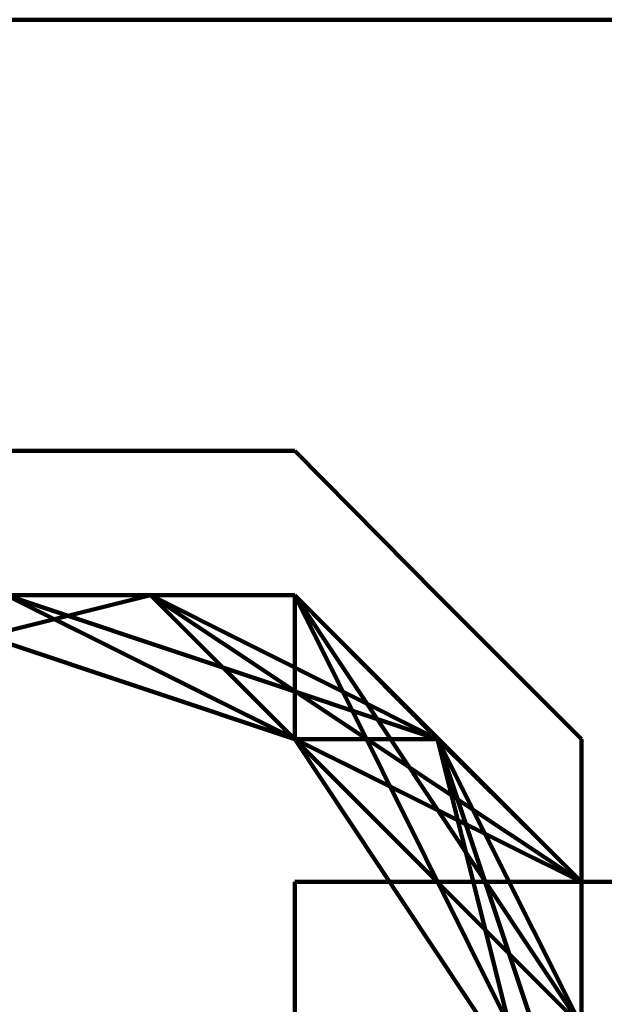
# Model space of a CAD drawing. Header units: inches. Extents: x -1901 to 7725, y 4299 to 7113.
# Tile 127 of 180: x 2507.18 to 2508.89, y 6211.18 to 6214.07. Entities that reach past the tile are written whole.
import ezdxf

# ---------------------------------------------------------------- set-up
doc = ezdxf.new("R2010")
doc.units = ezdxf.units.IN
doc.header["$MEASUREMENT"] = 0
doc.layers.add('at_Entity', color=7, linetype='Continuous')

msp = doc.modelspace()

# ---------------------------------------------------------------- linework, layer by layer
at = {"layer": 'at_Entity', "color": 7, "lineweight": 211}
for p, q in [((2489.3966, 6214.0732), (2528.255, 6214.0732)), ((2506.7161, 6212.8065), (2507.9829, 6212.8065)), ((2508.4021, 6212.3827), (2507.9829, 6212.8065)), ((2507.5591, 6212.3827), (2505.8686, 6211.959)), ((2507.5591, 6212.3827), (2505.8686, 6212.3827)), ((2507.5591, 6212.3827), (2505.8686, 6212.3827)), ((2507.5591, 6212.3827), (2505.8686, 6212.3827)), ((2507.5591, 6212.3827), (2505.8686, 6211.959)), ((2507.5591, 6212.3827), (2505.8686, 6211.959)), ((2507.5591, 6212.3827), (2505.8686, 6211.959)), ((2507.5591, 6212.3827), (2505.8686, 6211.959)), ((2507.5591, 6212.3827), (2505.8686, 6212.3827)), ((2507.5591, 6212.3827), (2505.8686, 6211.959)), ((2507.5591, 6212.3827), (2505.8686, 6211.959)), ((2507.5591, 6212.3827), (2505.8686, 6211.959)), ((2507.5591, 6212.3827), (2505.8686, 6211.959)), ((2507.5591, 6212.3827), (2505.8686, 6211.959)), ((2507.5591, 6212.3827), (2505.8686, 6212.3827)), ((2507.5591, 6212.3827), (2505.8686, 6211.959)), ((2507.5591, 6212.3827), (2505.8686, 6212.3827)), ((2507.5591, 6212.3827), (2505.8686, 6212.3827)), ((2507.5591, 6212.3827), (2505.8686, 6211.959)), ((2507.5591, 6212.3827), (2505.8686, 6211.959)), ((2507.5591, 6212.3827), (2505.8686, 6211.959)), ((2507.5591, 6212.3827), (2505.8686, 6211.959)), ((2507.5591, 6212.3827), (2506.2924, 6212.3827)), ((2507.5591, 6212.3827), (2506.2924, 6212.3827)), ((2507.9829, 6212.3827), (2506.2924, 6212.3827)), ((2507.9829, 6212.3827), (2506.2924, 6212.3827)), ((2507.5591, 6212.3827), (2506.2924, 6212.3827)), ((2507.9829, 6212.3827), (2506.2924, 6212.3827)), ((2507.5591, 6212.3827), (2506.2924, 6212.3827)), ((2507.5591, 6212.3827), (2506.2924, 6212.3827)), ((2507.5591, 6212.3827), (2506.2924, 6212.3827)), ((2507.9829, 6212.3827), (2506.2924, 6212.3827)), ((2507.5591, 6212.3827), (2506.2924, 6212.3827)), ((2507.9829, 6212.3827), (2506.2924, 6212.3827)), ((2507.9829, 6212.3827), (2506.2924, 6212.3827)), ((2507.9829, 6212.3827), (2506.2924, 6212.3827)), ((2507.5591, 6212.3827), (2506.2924, 6212.3827)), ((2507.5591, 6212.3827), (2506.2924, 6212.3827)), ((2507.5591, 6212.3827), (2506.2924, 6212.3827)), ((2507.5591, 6212.3827), (2506.2924, 6212.3827)), ((2507.5591, 6212.3827), (2506.2924, 6212.3827)), ((2507.5591, 6212.3827), (2506.2924, 6212.3827)), ((2507.5591, 6212.3827), (2506.2924, 6212.3827)), ((2507.9829, 6212.3827), (2506.2924, 6212.3827)), ((2507.9829, 6211.959), (2506.7161, 6212.3827)), ((2507.9829, 6211.959), (2506.7161, 6212.3827)), ((2507.9829, 6211.959), (2506.7161, 6212.3827)), ((2507.9829, 6211.959), (2506.7161, 6212.3827)), ((2507.9829, 6211.959), (2506.7161, 6212.3827)), ((2507.9829, 6211.959), (2506.7161, 6212.3827)), ((2507.9829, 6211.959), (2506.7161, 6212.3827)), ((2507.9829, 6211.959), (2506.7161, 6212.3827)), ((2507.9829, 6211.959), (2506.7161, 6212.3827)), ((2507.9829, 6211.959), (2506.7161, 6212.3827)), ((2507.9829, 6211.959), (2506.7161, 6212.3827)), ((2507.9829, 6211.959), (2506.7161, 6212.3827)), ((2507.9829, 6211.959), (2506.7161, 6212.3827)), ((2507.9829, 6211.959), (2506.7161, 6212.3827)), ((2507.9829, 6211.959), (2506.7161, 6212.3827)), ((2507.9829, 6211.959), (2506.7161, 6212.3827)), ((2507.9829, 6211.959), (2506.7161, 6212.3827)), ((2507.9829, 6211.959), (2506.7161, 6212.3827)), ((2507.1353, 6212.3827), (2507.9829, 6211.959)), ((2507.1353, 6212.3827), (2507.9829, 6212.3827)), ((2507.5591, 6212.3827), (2507.1353, 6212.3827)), ((2507.1353, 6212.3827), (2507.5591, 6212.3827)), ((2508.4021, 6211.959), (2507.1353, 6212.3827)), ((2507.5591, 6212.3827), (2507.1353, 6212.3827)), ((2507.9829, 6211.959), (2507.1353, 6212.3827)), ((2507.9829, 6211.959), (2507.1353, 6212.3827)), ((2507.5591, 6212.3827), (2507.1353, 6212.3827)), ((2507.9829, 6212.3827), (2507.1353, 6212.3827)), ((2507.9829, 6211.959), (2507.1353, 6212.3827)), ((2507.9829, 6211.959), (2507.1353, 6212.3827)), ((2507.9829, 6211.959), (2507.1353, 6212.3827)), ((2507.1353, 6212.3827), (2508.8258, 6211.5398)), ((2507.5591, 6212.3827), (2507.1353, 6212.3827)), ((2507.1353, 6212.3827), (2507.9829, 6212.3827)), ((2507.5591, 6212.3827), (2507.1353, 6212.3827)), ((2507.5591, 6212.3827), (2507.1353, 6212.3827)), ((2507.9829, 6212.3827), (2507.1353, 6212.3827)), ((2508.4021, 6211.959), (2507.1353, 6212.3827)), ((2507.5591, 6212.3827), (2507.1353, 6212.3827)), ((2507.1353, 6212.3827), (2507.9829, 6212.3827)), ((2508.4021, 6211.959), (2507.1353, 6212.3827)), ((2507.1353, 6212.3827), (2508.4021, 6211.959)), ((2507.5591, 6212.3827), (2507.1353, 6212.3827)), ((2507.9829, 6212.3827), (2507.1353, 6212.3827)), ((2507.1353, 6212.3827), (2507.5591, 6212.3827)), ((2507.1353, 6212.3827), (2507.5591, 6212.3827)), ((2508.4021, 6211.959), (2507.1353, 6212.3827)), ((2508.4021, 6211.959), (2507.1353, 6212.3827)), ((2507.5591, 6212.3827), (2507.1353, 6212.3827)), ((2508.4021, 6211.959), (2507.1353, 6212.3827)), ((2508.4021, 6211.959), (2507.1353, 6212.3827)), ((2507.1353, 6212.3827), (2507.9829, 6212.3827)), ((2507.9829, 6212.3827), (2507.1353, 6212.3827)), ((2507.9829, 6212.3827), (2507.1353, 6212.3827)), ((2508.4021, 6211.959), (2507.1353, 6212.3827)), ((2507.9829, 6212.3827), (2507.1353, 6212.3827)), ((2507.5591, 6212.3827), (2507.1353, 6212.3827)), ((2507.9829, 6212.3827), (2507.1353, 6212.3827)), ((2507.5591, 6212.3827), (2507.1353, 6212.3827)), ((2508.4021, 6211.959), (2507.1353, 6212.3827)), ((2507.5591, 6212.3827), (2507.1353, 6212.3827)), ((2508.8258, 6211.5398), (2507.1353, 6212.3827)), ((2508.8258, 6211.5398), (2507.1353, 6212.3827)), ((2507.1353, 6212.3827), (2508.8258, 6211.5398)), ((2507.5591, 6212.3827), (2507.1353, 6212.3827)), ((2508.4021, 6211.959), (2507.1353, 6212.3827)), ((2507.5591, 6212.3827), (2507.1353, 6212.3827)), ((2507.1353, 6212.3827), (2507.5591, 6212.3827)), ((2508.4021, 6211.959), (2507.1353, 6212.3827)), ((2507.5591, 6212.3827), (2507.1353, 6212.3827)), ((2507.1353, 6212.3827), (2507.5591, 6212.3827)), ((2507.1353, 6212.3827), (2507.5591, 6212.3827)), ((2508.4021, 6211.959), (2507.1353, 6212.3827)), ((2508.4021, 6211.959), (2507.1353, 6212.3827)), ((2508.4021, 6211.959), (2507.1353, 6212.3827)), ((2508.4021, 6211.959), (2507.1353, 6212.3827)), ((2508.4021, 6211.959), (2507.1353, 6212.3827)), ((2507.1353, 6212.3827), (2507.9829, 6212.3827)), ((2507.5591, 6212.3827), (2507.1353, 6212.3827)), ((2507.5591, 6212.3827), (2507.1353, 6212.3827)), ((2507.5591, 6212.3827), (2507.1353, 6212.3827)), ((2507.1353, 6212.3827), (2507.5591, 6212.3827)), ((2507.1353, 6212.3827), (2507.9829, 6212.3827)), ((2507.1353, 6212.3827), (2507.5591, 6212.3827)), ((2508.4021, 6211.959), (2507.1353, 6212.3827)), ((2507.5591, 6212.3827), (2507.1353, 6212.3827)), ((2508.4021, 6211.959), (2507.1353, 6212.3827)), ((2507.5591, 6212.3827), (2507.1353, 6212.3827)), ((2507.9829, 6212.3827), (2507.1353, 6212.3827)), ((2508.4021, 6211.959), (2507.1353, 6212.3827)), ((2508.4021, 6211.959), (2507.1353, 6212.3827)), ((2507.5591, 6212.3827), (2507.1353, 6212.3827)), ((2508.4021, 6211.959), (2507.1353, 6212.3827)), ((2507.9829, 6212.3827), (2507.1353, 6212.3827)), ((2508.4021, 6211.959), (2507.1353, 6212.3827)), ((2507.5591, 6212.3827), (2507.1353, 6212.3827)), ((2507.9829, 6212.3827), (2507.1353, 6212.3827)), ((2507.5591, 6212.3827), (2507.1353, 6212.3827)), ((2507.5591, 6212.3827), (2507.1353, 6212.3827)), ((2507.5591, 6212.3827), (2507.1353, 6212.3827)), ((2507.9829, 6211.959), (2507.1353, 6212.3827)), ((2507.5591, 6212.3827), (2507.1353, 6212.3827)), ((2507.5591, 6212.3827), (2507.1353, 6212.3827)), ((2507.5591, 6212.3827), (2507.1353, 6212.3827)), ((2508.4021, 6211.959), (2507.1353, 6212.3827)), ((2508.4021, 6211.959), (2507.1353, 6212.3827)), ((2508.4021, 6211.959), (2507.1353, 6212.3827)), ((2508.4021, 6211.959), (2507.1353, 6212.3827)), ((2507.1353, 6212.3827), (2508.8258, 6211.5398)), ((2508.4021, 6211.959), (2507.1353, 6212.3827)), ((2508.4021, 6211.959), (2507.1353, 6212.3827)), ((2508.4021, 6211.959), (2507.1353, 6212.3827)), ((2507.5591, 6212.3827), (2507.1353, 6212.3827)), ((2508.8258, 6211.5398), (2507.1353, 6212.3827)), ((2508.4021, 6211.959), (2507.1353, 6212.3827)), ((2508.4021, 6211.959), (2507.1353, 6212.3827)), ((2508.4021, 6211.959), (2507.1353, 6212.3827)), ((2507.5591, 6212.3827), (2507.1353, 6212.3827)), ((2508.4021, 6211.959), (2507.1353, 6212.3827)), ((2507.5591, 6212.3827), (2507.1353, 6212.3827)), ((2507.9829, 6211.959), (2507.1353, 6212.3827)), ((2507.1353, 6212.3827), (2507.9829, 6212.3827)), ((2507.1353, 6212.3827), (2507.5591, 6212.3827)), ((2507.5591, 6212.3827), (2507.1353, 6212.3827)), ((2507.1353, 6212.3827), (2507.9829, 6212.3827)), ((2508.4021, 6211.959), (2507.1353, 6212.3827)), ((2508.4021, 6211.959), (2507.1353, 6212.3827)), ((2508.4021, 6211.959), (2507.1353, 6212.3827)), ((2507.1353, 6212.3827), (2507.5591, 6212.3827)), ((2507.1353, 6212.3827), (2507.5591, 6212.3827)), ((2507.1353, 6212.3827), (2508.8258, 6211.5398)), ((2507.9829, 6212.3827), (2507.1353, 6212.3827)), ((2507.9829, 6212.3827), (2507.1353, 6212.3827)), ((2507.9829, 6212.3827), (2507.1353, 6212.3827)), ((2507.9829, 6212.3827), (2507.1353, 6212.3827)), ((2508.4021, 6211.959), (2507.1353, 6212.3827)), ((2508.4021, 6211.959), (2507.1353, 6212.3827)), ((2507.9829, 6211.959), (2507.1353, 6212.3827)), ((2507.9829, 6211.959), (2507.1353, 6212.3827)), ((2507.9829, 6211.959), (2507.1353, 6212.3827)), ((2507.9829, 6211.959), (2507.1353, 6212.3827)), ((2507.9829, 6211.959), (2507.1353, 6212.3827)), ((2507.9829, 6212.3827), (2507.5591, 6212.3827)), ((2507.5591, 6212.3827), (2507.9829, 6212.3827)), ((2507.9829, 6212.3827), (2507.5591, 6212.3827)), ((2507.9829, 6212.3827), (2507.5591, 6212.3827)), ((2508.8258, 6211.5398), (2507.5591, 6212.3827)), ((2507.9829, 6212.3827), (2507.5591, 6212.3827)), ((2507.5591, 6212.3827), (2508.8258, 6211.116)), ((2508.8258, 6211.5398), (2507.5591, 6212.3827)), ((2507.9829, 6212.3827), (2507.5591, 6212.3827)), ((2507.9829, 6211.959), (2507.5591, 6212.3827)), ((2508.8258, 6211.5398), (2507.5591, 6212.3827)), ((2508.8258, 6211.116), (2507.5591, 6212.3827)), ((2507.9829, 6212.3827), (2507.5591, 6212.3827)), ((2508.8258, 6211.116), (2507.5591, 6212.3827)), ((2508.8258, 6211.5398), (2507.5591, 6212.3827)), ((2507.5591, 6212.3827), (2507.9829, 6212.3827)), ((2507.9829, 6212.3827), (2507.5591, 6212.3827)), ((2507.9829, 6212.3827), (2507.5591, 6212.3827)), ((2508.8258, 6211.5398), (2507.5591, 6212.3827)), ((2507.5591, 6212.3827), (2507.9829, 6211.959)), ((2508.8258, 6211.116), (2507.5591, 6212.3827)), ((2507.5591, 6212.3827), (2508.8258, 6211.5398)), ((2508.8258, 6211.5398), (2507.5591, 6212.3827)), ((2507.5591, 6212.3827), (2507.9829, 6212.3827)), ((2508.8258, 6211.5398), (2507.5591, 6212.3827)), ((2508.8258, 6211.5398), (2507.5591, 6212.3827)), ((2508.8258, 6211.5398), (2507.5591, 6212.3827)), ((2507.9829, 6212.3827), (2507.5591, 6212.3827)), ((2507.5591, 6212.3827), (2507.9829, 6212.3827)), ((2508.8258, 6211.5398), (2507.5591, 6212.3827)), ((2508.8258, 6211.5398), (2507.5591, 6212.3827)), ((2508.8258, 6211.5398), (2507.5591, 6212.3827)), ((2508.8258, 6211.5398), (2507.5591, 6212.3827)), ((2508.8258, 6211.5398), (2507.5591, 6212.3827)), ((2508.8258, 6211.5398), (2507.5591, 6212.3827)), ((2507.9829, 6212.3827), (2507.5591, 6212.3827)), ((2507.9829, 6212.3827), (2507.5591, 6212.3827)), ((2508.8258, 6211.5398), (2507.5591, 6212.3827)), ((2507.5591, 6212.3827), (2508.8258, 6211.116)), ((2507.5591, 6212.3827), (2507.9829, 6211.959)), ((2508.8258, 6211.5398), (2507.5591, 6212.3827)), ((2507.5591, 6212.3827), (2507.9829, 6212.3827)), ((2507.9829, 6212.3827), (2507.5591, 6212.3827)), ((2507.9829, 6212.3827), (2507.5591, 6212.3827)), ((2508.8258, 6211.5398), (2507.5591, 6212.3827)), ((2508.8258, 6211.5398), (2507.5591, 6212.3827)), ((2507.9829, 6212.3827), (2507.5591, 6212.3827)), ((2508.8258, 6211.5398), (2507.5591, 6212.3827)), ((2508.4021, 6211.959), (2507.5591, 6212.3827)), ((2507.9829, 6212.3827), (2507.5591, 6212.3827)), ((2507.5591, 6212.3827), (2507.9829, 6212.3827)), ((2507.9829, 6211.959), (2507.5591, 6212.3827)), ((2507.9829, 6212.3827), (2507.5591, 6212.3827)), ((2507.9829, 6212.3827), (2507.5591, 6212.3827)), ((2507.9829, 6212.3827), (2507.5591, 6212.3827)), ((2508.8258, 6211.5398), (2507.5591, 6212.3827)), ((2507.5591, 6212.3827), (2507.9829, 6212.3827)), ((2508.8258, 6211.5398), (2507.5591, 6212.3827)), ((2508.8258, 6211.5398), (2507.5591, 6212.3827)), ((2508.8258, 6211.116), (2507.5591, 6212.3827)), ((2507.5591, 6212.3827), (2507.9829, 6211.959)), ((2508.8258, 6211.116), (2507.5591, 6212.3827)), ((2508.8258, 6211.5398), (2507.5591, 6212.3827)), ((2507.9829, 6212.3827), (2507.5591, 6212.3827)), ((2508.8258, 6211.5398), (2507.5591, 6212.3827)), ((2508.8258, 6211.5398), (2507.5591, 6212.3827)), ((2508.8258, 6211.5398), (2507.5591, 6212.3827)), ((2507.9829, 6211.959), (2507.5591, 6212.3827)), ((2507.5591, 6212.3827), (2507.9829, 6211.959)), ((2508.8258, 6211.5398), (2507.5591, 6212.3827)), ((2508.8258, 6211.116), (2507.5591, 6212.3827)), ((2507.9829, 6212.3827), (2507.5591, 6212.3827)), ((2508.8258, 6211.5398), (2507.5591, 6212.3827)), ((2508.8258, 6211.5398), (2507.5591, 6212.3827)), ((2507.5591, 6212.3827), (2507.9829, 6211.959)), ((2507.5591, 6212.3827), (2508.8258, 6211.5398)), ((2507.9829, 6212.3827), (2507.5591, 6212.3827)), ((2507.9829, 6212.3827), (2507.5591, 6212.3827)), ((2507.5591, 6212.3827), (2507.9829, 6212.3827)), ((2508.8258, 6211.5398), (2507.5591, 6212.3827)), ((2507.9829, 6212.3827), (2507.5591, 6212.3827)), ((2507.9829, 6212.3827), (2508.8258, 6211.5398)), ((2507.9829, 6211.959), (2507.9829, 6212.3827)), ((2507.9829, 6211.959), (2507.9829, 6212.3827)), ((2507.9829, 6212.3827), (2508.4021, 6211.959)), ((2507.9829, 6211.959), (2507.9829, 6212.3827)), ((2507.9829, 6211.959), (2507.9829, 6212.3827)), ((2507.9829, 6211.959), (2507.9829, 6212.3827)), ((2507.9829, 6211.959), (2507.9829, 6212.3827)), ((2507.9829, 6211.959), (2507.9829, 6212.3827)), ((2507.9829, 6212.3827), (2507.9829, 6211.959)), ((2507.9829, 6212.3827), (2507.9829, 6211.959)), ((2508.8258, 6210.6922), (2507.9829, 6212.3827)), ((2507.9829, 6212.3827), (2507.9829, 6211.959)), ((2507.9829, 6211.959), (2507.9829, 6212.3827)), ((2508.8258, 6211.5398), (2507.9829, 6212.3827)), ((2507.9829, 6212.3827), (2507.9829, 6211.959)), ((2507.9829, 6212.3827), (2508.4021, 6211.959)), ((2508.8258, 6211.116), (2507.9829, 6212.3827)), ((2507.9829, 6211.959), (2507.9829, 6212.3827)), ((2507.9829, 6211.959), (2507.9829, 6212.3827)), ((2507.9829, 6212.3827), (2508.4021, 6211.959)), ((2508.8258, 6211.116), (2507.9829, 6212.3827)), ((2507.9829, 6211.959), (2507.9829, 6212.3827)), ((2507.9829, 6211.959), (2507.9829, 6212.3827)), ((2508.8258, 6211.5398), (2507.9829, 6212.3827)), ((2507.9829, 6211.959), (2507.9829, 6212.3827)), ((2507.9829, 6211.959), (2507.9829, 6212.3827)), ((2507.9829, 6211.959), (2507.9829, 6212.3827)), ((2507.9829, 6212.3827), (2507.9829, 6211.959)), ((2507.9829, 6211.959), (2507.9829, 6212.3827)), ((2507.9829, 6211.959), (2507.9829, 6212.3827)), ((2507.9829, 6211.959), (2507.9829, 6212.3827)), ((2507.9829, 6212.3827), (2507.9829, 6211.959)), ((2507.9829, 6211.959), (2507.9829, 6212.3827)), ((2507.9829, 6211.959), (2507.9829, 6212.3827)), ((2507.9829, 6212.3827), (2507.9829, 6211.959)), ((2508.4021, 6211.959), (2507.9829, 6212.3827)), ((2507.9829, 6212.3827), (2507.9829, 6211.959)), ((2507.9829, 6211.959), (2507.9829, 6212.3827)), ((2507.9829, 6212.3827), (2507.9829, 6211.959)), ((2507.9829, 6211.959), (2507.9829, 6212.3827)), ((2507.9829, 6211.959), (2507.9829, 6212.3827)), ((2508.4021, 6211.959), (2507.9829, 6212.3827)), ((2507.9829, 6211.959), (2507.9829, 6212.3827)), ((2507.9829, 6211.959), (2507.9829, 6212.3827)), ((2507.9829, 6211.959), (2507.9829, 6212.3827)), ((2507.9829, 6211.959), (2507.9829, 6212.3827)), ((2507.9829, 6212.3827), (2507.9829, 6211.959)), ((2508.4021, 6211.959), (2507.9829, 6212.3827)), ((2507.9829, 6211.959), (2507.9829, 6212.3827)), ((2507.9829, 6211.959), (2507.9829, 6212.3827)), ((2507.9829, 6211.959), (2507.9829, 6212.3827)), ((2507.9829, 6211.959), (2507.9829, 6212.3827)), ((2508.4021, 6211.959), (2507.9829, 6212.3827)), ((2507.9829, 6212.3827), (2507.9829, 6211.959)), ((2507.9829, 6211.959), (2507.9829, 6212.3827)), ((2507.9829, 6212.3827), (2507.9829, 6211.959)), ((2507.9829, 6211.959), (2507.9829, 6212.3827)), ((2508.8258, 6211.116), (2507.9829, 6212.3827)), ((2507.9829, 6211.959), (2507.9829, 6212.3827)), ((2507.9829, 6211.959), (2507.9829, 6212.3827)), ((2507.9829, 6212.3827), (2507.9829, 6211.959)), ((2508.8258, 6211.959), (2508.4021, 6212.3827)), ((2508.8258, 6211.5398), (2507.9829, 6211.959)), ((2508.4021, 6211.959), (2507.9829, 6211.959)), ((2508.4021, 6211.959), (2507.9829, 6211.959)), ((2508.4021, 6211.959), (2507.9829, 6211.959)), ((2508.4021, 6211.959), (2507.9829, 6211.959)), ((2508.4021, 6211.959), (2507.9829, 6211.959)), ((2507.9829, 6211.959), (2508.4021, 6211.959)), ((2508.8258, 6211.116), (2507.9829, 6211.959)), ((2508.8258, 6211.116), (2507.9829, 6211.959)), ((2508.4021, 6211.959), (2507.9829, 6211.959)), ((2508.4021, 6211.959), (2507.9829, 6211.959)), ((2508.4021, 6211.959), (2507.9829, 6211.959)), ((2508.4021, 6211.959), (2507.9829, 6211.959)), ((2508.8258, 6211.116), (2507.9829, 6211.959)), ((2508.8258, 6211.116), (2507.9829, 6211.959)), ((2508.8258, 6211.116), (2507.9829, 6211.959)), ((2508.4021, 6211.959), (2507.9829, 6211.959)), ((2508.4021, 6211.959), (2507.9829, 6211.959)), ((2508.4021, 6211.959), (2507.9829, 6211.959)), ((2508.4021, 6211.959), (2507.9829, 6211.959)), ((2508.4021, 6211.959), (2507.9829, 6211.959)), ((2508.4021, 6211.959), (2507.9829, 6211.959)), ((2508.4021, 6211.959), (2507.9829, 6211.959)), ((2508.4021, 6211.959), (2507.9829, 6211.959)), ((2508.4021, 6211.959), (2507.9829, 6211.959)), ((2507.9829, 6211.959), (2508.8258, 6210.6922)), ((2508.8258, 6210.6922), (2507.9829, 6211.959)), ((2507.9829, 6211.959), (2508.4021, 6211.959)), ((2508.4021, 6211.959), (2507.9829, 6211.959)), ((2507.9829, 6211.959), (2508.4021, 6211.959)), ((2508.4021, 6211.959), (2507.9829, 6211.959)), ((2508.4021, 6211.959), (2507.9829, 6211.959)), ((2508.4021, 6211.959), (2507.9829, 6211.959)), ((2508.4021, 6211.959), (2507.9829, 6211.959)), ((2508.4021, 6211.959), (2507.9829, 6211.959)), ((2507.9829, 6211.959), (2508.8258, 6211.5398)), ((2508.4021, 6211.959), (2507.9829, 6211.959)), ((2508.4021, 6211.959), (2507.9829, 6211.959)), ((2507.9829, 6211.959), (2508.8258, 6211.5398)), ((2508.4021, 6211.959), (2507.9829, 6211.959)), ((2508.4021, 6211.959), (2507.9829, 6211.959)), ((2508.4021, 6211.959), (2507.9829, 6211.959)), ((2507.9829, 6211.959), (2508.4021, 6211.959)), ((2508.4021, 6211.959), (2507.9829, 6211.959)), ((2508.4021, 6211.959), (2507.9829, 6211.959)), ((2508.4021, 6211.959), (2507.9829, 6211.959)), ((2508.4021, 6211.959), (2507.9829, 6211.959)), ((2508.4021, 6211.959), (2507.9829, 6211.959)), ((2508.4021, 6211.959), (2507.9829, 6211.959)), ((2508.4021, 6211.959), (2507.9829, 6211.959)), ((2508.4021, 6211.959), (2507.9829, 6211.959)), ((2508.8258, 6211.5398), (2507.9829, 6211.959)), ((2507.9829, 6211.959), (2508.4021, 6211.959)), ((2508.4021, 6211.959), (2507.9829, 6211.959)), ((2507.9829, 6211.959), (2508.4021, 6211.959)), ((2508.4021, 6211.959), (2507.9829, 6211.959)), ((2508.4021, 6211.959), (2507.9829, 6211.959)), ((2507.9829, 6211.959), (2508.8258, 6211.5398)), ((2508.8258, 6211.5398), (2507.9829, 6211.959)), ((2508.4021, 6211.959), (2507.9829, 6211.959)), ((2508.4021, 6211.959), (2507.9829, 6211.959)), ((2508.4021, 6211.959), (2507.9829, 6211.959)), ((2508.4021, 6211.959), (2507.9829, 6211.959)), ((2508.4021, 6211.959), (2507.9829, 6211.959)), ((2508.4021, 6211.959), (2507.9829, 6211.959)), ((2508.4021, 6211.959), (2507.9829, 6211.959)), ((2508.8258, 6210.6922), (2507.9829, 6211.959)), ((2507.9829, 6211.959), (2508.8258, 6211.5398)), ((2508.8258, 6211.5398), (2507.9829, 6211.959)), ((2508.4021, 6211.959), (2507.9829, 6211.959)), ((2507.9829, 6211.959), (2508.4021, 6211.959)), ((2508.8258, 6211.116), (2507.9829, 6211.959)), ((2508.4021, 6211.959), (2507.9829, 6211.959)), ((2507.9829, 6211.959), (2508.4021, 6211.959)), ((2507.9829, 6211.959), (2508.8258, 6211.5398)), ((2508.8258, 6211.5398), (2507.9829, 6211.959)), ((2508.4021, 6211.959), (2507.9829, 6211.959)), ((2508.4021, 6211.959), (2507.9829, 6211.959)), ((2508.8258, 6210.6922), (2507.9829, 6211.959)), ((2508.8258, 6211.5398), (2507.9829, 6211.959)), ((2508.4021, 6211.959), (2507.9829, 6211.959)), ((2508.8258, 6211.116), (2507.9829, 6211.959)), ((2508.8258, 6211.116), (2507.9829, 6211.959)), ((2508.8258, 6211.116), (2507.9829, 6211.959)), ((2508.8258, 6211.116), (2507.9829, 6211.959)), ((2508.8258, 6211.116), (2507.9829, 6211.959)), ((2508.4021, 6211.959), (2507.9829, 6211.959)), ((2507.9829, 6211.959), (2508.4021, 6211.959)), ((2508.8258, 6211.5398), (2508.4021, 6211.959)), ((2508.4021, 6211.959), (2508.8258, 6211.5398)), ((2508.8258, 6211.5398), (2508.4021, 6211.959)), ((2508.8258, 6211.116), (2508.4021, 6211.959)), ((2508.8258, 6211.5398), (2508.4021, 6211.959)), ((2508.8258, 6211.5398), (2508.4021, 6211.959)), ((2508.8258, 6211.5398), (2508.4021, 6211.959)), ((2508.8258, 6211.5398), (2508.4021, 6211.959)), ((2508.4021, 6211.959), (2508.8258, 6211.5398)), ((2508.8258, 6211.5398), (2508.4021, 6211.959)), ((2508.8258, 6210.273), (2508.4021, 6211.959)), ((2508.8258, 6211.5398), (2508.4021, 6211.959)), ((2508.8258, 6210.273), (2508.4021, 6211.959)), ((2508.8258, 6211.5398), (2508.4021, 6211.959)), ((2508.8258, 6211.5398), (2508.4021, 6211.959)), ((2508.8258, 6211.5398), (2508.4021, 6211.959)), ((2508.8258, 6210.273), (2508.4021, 6211.959)), ((2508.8258, 6211.5398), (2508.4021, 6211.959)), ((2508.4021, 6211.959), (2508.8258, 6211.5398)), ((2508.8258, 6211.5398), (2508.4021, 6211.959)), ((2508.8258, 6211.5398), (2508.4021, 6211.959)), ((2508.8258, 6210.6922), (2508.4021, 6211.959)), ((2508.4021, 6211.959), (2508.8258, 6211.116)), ((2508.8258, 6211.116), (2508.4021, 6211.959)), ((2508.4021, 6211.959), (2508.8258, 6211.116)), ((2508.8258, 6211.5398), (2508.4021, 6211.959)), ((2508.8258, 6211.116), (2508.4021, 6211.959)), ((2508.4021, 6211.959), (2508.8258, 6211.5398)), ((2508.4021, 6211.959), (2508.8258, 6211.5398)), ((2508.8258, 6211.5398), (2508.4021, 6211.959)), ((2508.8258, 6211.5398), (2508.4021, 6211.959)), ((2508.4021, 6211.959), (2508.8258, 6211.5398)), ((2508.8258, 6210.6922), (2508.4021, 6211.959)), ((2508.4021, 6211.959), (2508.8258, 6211.5398)), ((2508.8258, 6211.5398), (2508.4021, 6211.959)), ((2508.8258, 6210.273), (2508.4021, 6211.959)), ((2508.8258, 6211.116), (2508.4021, 6211.959)), ((2508.4021, 6211.959), (2508.8258, 6211.5398)), ((2508.8258, 6211.5398), (2508.4021, 6211.959)), ((2508.8258, 6211.5398), (2508.4021, 6211.959)), ((2508.8258, 6210.273), (2508.4021, 6211.959)), ((2508.8258, 6211.5398), (2508.4021, 6211.959)), ((2508.4021, 6211.959), (2508.8258, 6211.5398)), ((2508.8258, 6211.5398), (2508.4021, 6211.959)), ((2508.8258, 6211.5398), (2508.4021, 6211.959)), ((2508.8258, 6211.5398), (2508.4021, 6211.959)), ((2508.8258, 6211.5398), (2508.4021, 6211.959)), ((2508.8258, 6211.5398), (2508.4021, 6211.959)), ((2508.8258, 6211.5398), (2508.4021, 6211.959)), ((2508.8258, 6211.5398), (2508.4021, 6211.959)), ((2508.8258, 6210.273), (2508.4021, 6211.959)), ((2508.4021, 6211.959), (2508.8258, 6211.5398)), ((2508.8258, 6211.5398), (2508.4021, 6211.959)), ((2508.8258, 6210.273), (2508.4021, 6211.959)), ((2508.8258, 6210.273), (2508.4021, 6211.959)), ((2508.8258, 6210.273), (2508.4021, 6211.959)), ((2508.8258, 6210.273), (2508.4021, 6211.959)), ((2508.8258, 6210.273), (2508.4021, 6211.959)), ((2508.8258, 6211.5398), (2508.4021, 6211.959)), ((2508.8258, 6211.5398), (2508.4021, 6211.959)), ((2508.8258, 6211.5398), (2508.4021, 6211.959)), ((2508.8258, 6210.273), (2508.4021, 6211.959)), ((2508.8258, 6211.5398), (2508.4021, 6211.959)), ((2508.4021, 6211.959), (2508.8258, 6211.5398)), ((2508.8258, 6211.5398), (2508.4021, 6211.959)), ((2508.8258, 6210.273), (2508.4021, 6211.959)), ((2508.8258, 6211.5398), (2508.4021, 6211.959)), ((2508.8258, 6211.5398), (2508.4021, 6211.959)), ((2508.4021, 6211.959), (2508.8258, 6211.116)), ((2508.4021, 6211.959), (2508.8258, 6211.5398)), ((2508.8258, 6211.5398), (2508.4021, 6211.959)), ((2508.8258, 6211.5398), (2508.4021, 6211.959)), ((2508.4021, 6211.959), (2508.8258, 6211.5398)), ((2508.8258, 6210.273), (2508.4021, 6211.959)), ((2508.8258, 6211.5398), (2508.4021, 6211.959)), ((2508.8258, 6211.116), (2508.4021, 6211.959)), ((2508.4021, 6211.959), (2508.8258, 6211.5398)), ((2508.8258, 6211.116), (2508.4021, 6211.959)), ((2508.8258, 6211.5398), (2508.4021, 6211.959)), ((2508.8258, 6211.5398), (2508.4021, 6211.959)), ((2508.8258, 6210.273), (2508.4021, 6211.959)), ((2508.8258, 6211.5398), (2508.4021, 6211.959)), ((2508.8258, 6210.273), (2508.4021, 6211.959)), ((2508.8258, 6211.5398), (2508.4021, 6211.959)), ((2508.8258, 6211.5398), (2508.4021, 6211.959)), ((2508.8258, 6211.116), (2508.4021, 6211.959)), ((2508.8258, 6210.273), (2508.4021, 6211.959)), ((2508.8258, 6210.6922), (2508.4021, 6211.959)), ((2508.8258, 6211.5398), (2508.4021, 6211.959)), ((2508.4021, 6211.959), (2508.8258, 6211.5398)), ((2508.8258, 6211.5398), (2508.4021, 6211.959)), ((2508.8258, 6211.5398), (2508.4021, 6211.959)), ((2508.8258, 6210.273), (2508.4021, 6211.959)), ((2508.8258, 6210.273), (2508.4021, 6211.959)), ((2508.8258, 6211.5398), (2508.4021, 6211.959)), ((2508.8258, 6211.116), (2508.4021, 6211.959)), ((2508.8258, 6210.6922), (2508.4021, 6211.959)), ((2508.8258, 6211.5398), (2508.4021, 6211.959)), ((2508.4021, 6211.959), (2508.8258, 6211.5398)), ((2508.8258, 6211.5398), (2508.4021, 6211.959)), ((2508.4021, 6211.959), (2508.8258, 6211.5398)), ((2508.8258, 6210.6922), (2508.4021, 6211.959)), ((2508.8258, 6210.6922), (2508.4021, 6211.959)), ((2508.8258, 6210.6922), (2508.4021, 6211.959)), ((2508.8258, 6211.5398), (2508.4021, 6211.959)), ((2508.4021, 6211.959), (2508.8258, 6211.116)), ((2508.8258, 6211.5398), (2508.4021, 6211.959)), ((2508.4021, 6211.959), (2508.8258, 6211.5398)), ((2508.8258, 6210.273), (2508.4021, 6211.959)), ((2508.8258, 6210.6922), (2508.4021, 6211.959)), ((2508.8258, 6210.6922), (2508.4021, 6211.959)), ((2508.8258, 6211.5398), (2508.4021, 6211.959)), ((2508.4021, 6211.959), (2508.8258, 6211.5398)), ((2508.8258, 6211.5398), (2508.8258, 6211.959)), ((2508.8258, 6211.5398), (2508.8258, 6211.959)), ((2508.8258, 6211.5398), (2508.8258, 6211.959)), ((2508.8258, 6211.5398), (2508.8258, 6211.959)), ((2508.8258, 6211.5398), (2508.8258, 6211.959)), ((2508.8258, 6211.5398), (2508.8258, 6211.959)), ((2508.8258, 6211.5398), (2508.8258, 6211.959)), ((2508.8258, 6211.5398), (2508.8258, 6211.959)), ((2508.8258, 6211.5398), (2508.8258, 6211.959)), ((2508.8258, 6211.5398), (2508.8258, 6211.959)), ((2508.8258, 6211.5398), (2508.8258, 6211.959)), ((2508.8258, 6211.5398), (2508.8258, 6211.959)), ((2508.8258, 6211.5398), (2508.8258, 6211.959)), ((2508.8258, 6211.5398), (2508.8258, 6211.959)), ((2508.8258, 6211.5398), (2508.8258, 6211.959)), ((2508.8258, 6211.5398), (2508.8258, 6211.959)), ((2508.8258, 6211.5398), (2508.8258, 6211.959)), ((2508.8258, 6211.5398), (2508.8258, 6211.959)), ((2508.8258, 6211.5398), (2508.8258, 6211.959)), ((2508.8258, 6211.5398), (2508.8258, 6211.959)), ((2508.8258, 6211.5398), (2508.8258, 6211.959)), ((2508.8258, 6211.5398), (2508.8258, 6211.959)), ((2508.8258, 6211.5398), (2508.8258, 6211.959)), ((2508.8258, 6211.5398), (2508.8258, 6211.959)), ((2508.8258, 6211.5398), (2508.8258, 6211.959)), ((2508.8258, 6211.5398), (2508.8258, 6211.959)), ((2508.8258, 6211.5398), (2508.8258, 6211.959)), ((2508.8258, 6211.5398), (2508.8258, 6211.959)), ((2508.8258, 6211.5398), (2508.8258, 6211.959)), ((2512.2068, 6211.5398), (2507.9829, 6211.5398)), ((2507.9829, 6211.5398), (2507.9829, 6192.5297)), ((2512.2068, 6211.5398), (2507.9829, 6211.5398)), ((2507.9829, 6211.5398), (2507.9829, 6192.5297)), ((2508.8258, 6211.116), (2508.8258, 6211.5398)), ((2508.8258, 6209.4255), (2508.8258, 6211.5398)), ((2508.8258, 6211.116), (2508.8258, 6211.5398)), ((2508.8258, 6211.5398), (2508.8258, 6211.116)), ((2508.8258, 6211.116), (2508.8258, 6211.5398)), ((2508.8258, 6211.5398), (2508.8258, 6211.116)), ((2508.8258, 6211.116), (2508.8258, 6211.5398)), ((2508.8258, 6211.116), (2508.8258, 6211.5398)), ((2508.8258, 6211.116), (2508.8258, 6211.5398)), ((2508.8258, 6211.5398), (2508.8258, 6210.6922)), ((2508.8258, 6211.5398), (2508.8258, 6210.6922)), ((2508.8258, 6211.5398), (2508.8258, 6210.6922)), ((2508.8258, 6211.5398), (2508.8258, 6210.6922)), ((2508.8258, 6210.6922), (2508.8258, 6211.5398)), ((2508.8258, 6211.116), (2508.8258, 6211.5398)), ((2508.8258, 6211.5398), (2508.8258, 6211.116)), ((2508.8258, 6211.116), (2508.8258, 6211.5398)), ((2508.8258, 6211.116), (2508.8258, 6211.5398)), ((2508.8258, 6211.5398), (2508.8258, 6210.6922)), ((2508.8258, 6211.116), (2508.8258, 6211.5398)), ((2508.8258, 6209.8493), (2508.8258, 6211.5398)), ((2508.8258, 6211.116), (2508.8258, 6211.5398)), ((2508.8258, 6209.4255), (2508.8258, 6211.5398)), ((2508.8258, 6211.5398), (2508.8258, 6210.6922)), ((2508.8258, 6210.273), (2508.8258, 6211.5398)), ((2508.8258, 6211.5398), (2508.8258, 6211.116)), ((2508.8258, 6209.4255), (2508.8258, 6211.5398)), ((2508.8258, 6211.5398), (2508.8258, 6211.116)), ((2508.8258, 6211.5398), (2508.8258, 6211.116)), ((2508.8258, 6211.5398), (2508.8258, 6210.6922)), ((2508.8258, 6211.116), (2508.8258, 6211.5398)), ((2508.8258, 6211.5398), (2508.8258, 6210.6922)), ((2508.8258, 6211.116), (2508.8258, 6211.5398)), ((2508.8258, 6211.116), (2508.8258, 6211.5398)), ((2508.8258, 6211.116), (2508.8258, 6211.5398)), ((2508.8258, 6211.5398), (2508.8258, 6210.6922)), ((2508.8258, 6211.116), (2508.8258, 6211.5398)), ((2508.8258, 6211.116), (2508.8258, 6211.5398)), ((2508.8258, 6211.5398), (2508.8258, 6211.116)), ((2508.8258, 6211.116), (2508.8258, 6211.5398)), ((2508.8258, 6211.116), (2508.8258, 6211.5398)), ((2508.8258, 6211.5398), (2508.8258, 6210.6922)), ((2508.8258, 6211.5398), (2508.8258, 6211.116)), ((2508.8258, 6211.116), (2508.8258, 6211.5398)), ((2508.8258, 6210.273), (2508.8258, 6211.5398)), ((2508.8258, 6211.116), (2508.8258, 6211.5398)), ((2508.8258, 6211.5398), (2508.8258, 6211.116)), ((2508.8258, 6210.273), (2508.8258, 6211.5398)), ((2508.8258, 6209.8493), (2508.8258, 6211.5398)), ((2508.8258, 6209.8493), (2508.8258, 6211.5398)), ((2508.8258, 6210.273), (2508.8258, 6211.5398)), ((2508.8258, 6211.116), (2508.8258, 6211.5398)), ((2508.8258, 6209.8493), (2508.8258, 6211.5398)), ((2508.8258, 6211.5398), (2508.8258, 6210.6922)), ((2508.8258, 6211.5398), (2508.8258, 6211.116)), ((2508.8258, 6209.8493), (2508.8258, 6211.5398)), ((2508.8258, 6209.8493), (2508.8258, 6211.5398)), ((2508.8258, 6209.8493), (2508.8258, 6211.5398)), ((2508.8258, 6209.8493), (2508.8258, 6211.5398)), ((2508.8258, 6211.116), (2508.8258, 6211.5398)), ((2508.8258, 6209.8493), (2508.8258, 6211.5398)), ((2508.8258, 6211.116), (2508.8258, 6211.5398)), ((2508.8258, 6209.4255), (2508.8258, 6211.5398)), ((2508.8258, 6209.8493), (2508.8258, 6211.5398)), ((2508.8258, 6211.116), (2508.8258, 6211.5398)), ((2508.8258, 6210.273), (2508.8258, 6211.5398)), ((2508.8258, 6210.273), (2508.8258, 6211.5398)), ((2508.8258, 6210.273), (2508.8258, 6211.5398)), ((2508.8258, 6211.116), (2508.8258, 6211.5398)), ((2508.8258, 6211.116), (2508.8258, 6211.5398)), ((2508.8258, 6209.8493), (2508.8258, 6211.5398)), ((2508.8258, 6211.5398), (2508.8258, 6210.6922)), ((2508.8258, 6211.116), (2508.8258, 6211.5398)), ((2508.8258, 6211.5398), (2508.8258, 6211.116)), ((2508.8258, 6211.116), (2508.8258, 6211.5398)), ((2508.8258, 6211.116), (2508.8258, 6211.5398)), ((2508.8258, 6211.116), (2508.8258, 6211.5398)), ((2508.8258, 6211.5398), (2508.8258, 6211.116)), ((2508.8258, 6209.8493), (2508.8258, 6211.5398)), ((2508.8258, 6211.116), (2508.8258, 6211.5398)), ((2508.8258, 6209.8493), (2508.8258, 6211.5398)), ((2508.8258, 6209.8493), (2508.8258, 6211.5398)), ((2508.8258, 6209.8493), (2508.8258, 6211.5398)), ((2508.8258, 6211.5398), (2508.8258, 6210.6922)), ((2508.8258, 6211.5398), (2508.8258, 6210.6922)), ((2508.8258, 6211.116), (2508.8258, 6211.5398)), ((2508.8258, 6210.6922), (2508.8258, 6211.5398)), ((2508.8258, 6211.116), (2508.8258, 6211.5398)), ((2508.8258, 6210.6922), (2508.8258, 6211.5398)), ((2508.8258, 6211.116), (2508.8258, 6211.5398)), ((2508.8258, 6211.5398), (2508.8258, 6210.6922)), ((2508.8258, 6210.273), (2508.8258, 6211.5398)), ((2508.8258, 6209.4255), (2508.8258, 6211.5398)), ((2508.8258, 6210.273), (2508.8258, 6211.5398)), ((2508.8258, 6211.116), (2508.8258, 6211.5398)), ((2508.8258, 6209.8493), (2508.8258, 6211.5398)), ((2508.8258, 6209.4255), (2508.8258, 6211.5398)), ((2508.8258, 6211.5398), (2508.8258, 6211.116)), ((2508.8258, 6211.116), (2508.8258, 6211.5398)), ((2508.8258, 6211.5398), (2508.8258, 6210.6922)), ((2508.8258, 6211.116), (2508.8258, 6211.5398)), ((2508.8258, 6211.116), (2508.8258, 6211.5398)), ((2508.8258, 6211.5398), (2508.8258, 6210.6922)), ((2508.8258, 6211.5398), (2508.8258, 6211.116)), ((2508.8258, 6211.116), (2508.8258, 6211.5398)), ((2508.8258, 6211.116), (2508.8258, 6211.5398)), ((2508.8258, 6209.8493), (2508.8258, 6211.5398)), ((2508.8258, 6211.5398), (2508.8258, 6210.6922)), ((2508.8258, 6209.4255), (2508.8258, 6211.5398)), ((2508.8258, 6209.8493), (2508.8258, 6211.5398)), ((2508.8258, 6209.4255), (2508.8258, 6211.5398)), ((2508.8258, 6209.4255), (2508.8258, 6211.5398)), ((2508.8258, 6210.6922), (2508.8258, 6211.5398)), ((2508.8258, 6209.4255), (2508.8258, 6211.5398)), ((2508.8258, 6211.5398), (2508.8258, 6210.6922)), ((2508.8258, 6209.8493), (2508.8258, 6211.5398)), ((2508.8258, 6211.5398), (2508.8258, 6211.116)), ((2508.8258, 6210.6922), (2508.8258, 6211.5398)), ((2508.8258, 6211.116), (2508.8258, 6211.5398)), ((2508.8258, 6211.116), (2508.8258, 6211.5398)), ((2508.8258, 6211.5398), (2508.8258, 6210.6922)), ((2508.8258, 6211.116), (2508.8258, 6211.5398)), ((2508.8258, 6211.116), (2508.8258, 6211.5398)), ((2508.8258, 6211.5398), (2508.8258, 6211.116)), ((2508.8258, 6209.8493), (2508.8258, 6211.5398))]:
    msp.add_line(p, q, dxfattribs=at)

doc.saveas('drawing.dxf')
